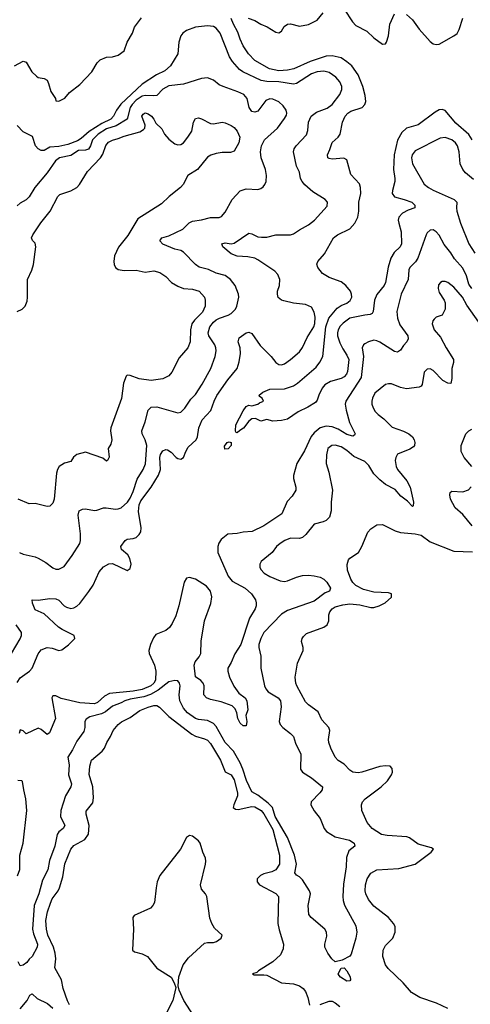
# Model space of a CAD drawing. Header units: inches. Extents: x 2134017 to 2292458, y 756222 to 916513.
# Tile 77 of 256: x 2155586 to 2158620, y 832864 to 839501. Entities that reach past the tile are written whole.
import ezdxf

# ---------------------------------------------------------------- set-up
doc = ezdxf.new("R2010")
doc.units = ezdxf.units.IN
doc.header["$MEASUREMENT"] = 0
doc.layers.add('C1853', color=7, linetype='Continuous')

msp = doc.modelspace()

# ---------------------------------------------------------------- linework, layer by layer
at = {"layer": 'C1853', "color": 5}
for points, elevation in [([(2157771, 839571), (2157826.3, 839486.3), (2157850, 839462.5), (2157922.6, 839422.6), (2157970, 839377.4), (2158030, 839334.9), (2158050, 839339.1), (2158056.3, 839350), (2158070, 839391.3), (2158077.7, 839470), (2158110, 839540.7)], 320), ([(2155550, 839190.4), (2155610, 839220.7), (2155630, 839214.8), (2155667.7, 839150), (2155699.2, 839119.2), (2155710.4, 839110.4), (2155750, 839105.3), (2155770, 839092.2), (2155780.8, 839070), (2155795.8, 839015.8), (2155826, 838970), (2155830, 838954), (2155850, 838952), (2155890, 838972), (2155922, 839010), (2155990, 839064), (2156071.6, 839150), (2156107.6, 839210), (2156127, 839230), (2156170, 839247.7), (2156210, 839251.4), (2156250, 839262.4), (2156289.7, 839290), (2156310.4, 839350), (2156344.9, 839410), (2156359, 839450), (2156406.7, 839513.3)], 340), ([(2158631.9, 838690), (2158610, 838727.1), (2158522.8, 838802.8), (2158450, 838887.9), (2158430, 838896.2), (2158410, 838892.7), (2158382.8, 838877.2), (2158270, 838792.2), (2158190, 838768.6), (2158159.1, 838740.9), (2158130, 838689.6), (2158107.3, 838590), (2158102.2, 838490), (2158112.3, 838430), (2158111.6, 838410), (2158095.9, 838350), (2158095.2, 838330), (2158110, 838306.8), (2158174.4, 838290), (2158225.7, 838270), (2158247.2, 838250), (2158246.2, 838233.8), (2158202.1, 838217.9), (2158162.7, 838197.3), (2158139.3, 838170), (2158135.6, 838150), (2158138.5, 838130), (2158155.1, 838070), (2158156.3, 837990), (2158147.3, 837970), (2158108.5, 837931.5), (2158086.2, 837893.8), (2158067.8, 837832.2), (2158049.4, 837730), (2158039.8, 837710), (2157990, 837648.7), (2157976, 837610), (2157965.7, 837534.3), (2157958.9, 837521.1), (2157945.9, 837514.1), (2157910, 837510.4), (2157810, 837488.1), (2157764.1, 837455.9), (2157745, 837435), (2157730.6, 837410), (2157725, 837390), (2157726.8, 837370), (2157742.1, 837322.1), (2157761.5, 837281.5), (2157790, 837240.7), (2157801.3, 837210), (2157794.2, 837130), (2157787.5, 837112.5), (2157770, 837094.2), (2157750, 837082.3), (2157677.9, 837062.1), (2157640.6, 837039.4), (2157622.6, 837017.4), (2157600.2, 836970), (2157590, 836935.3), (2157578.5, 836921.5), (2157527.3, 836890), (2157462, 836858), (2157390, 836809.4), (2157350, 836799), (2157290, 836794), (2157250, 836806), (2157210, 836795.3), (2157173.1, 836813.1), (2157150, 836811.6), (2157130, 836795.1), (2157092.3, 836747.7), (2157067.3, 836732.7), (2157050, 836715.3), (2157041.2, 836721.2), (2157039, 836730), (2157042, 836770), (2157090, 836864.7), (2157110, 836894), (2157130, 836902), (2157150, 836898), (2157190, 836908.7), (2157201.5, 836918.5), (2157228.7, 836930), (2157218, 836950), (2157200.4, 836960.4), (2157198, 836970), (2157224, 836990), (2157269.7, 837010.3), (2157370, 837013.4), (2157430, 837033.8), (2157456.9, 837050), (2157582, 837158), (2157608.1, 837191.9), (2157628.2, 837231.8), (2157647.9, 837430), (2157668.5, 837490), (2157723.1, 837556.9), (2157750, 837575.3), (2157790, 837590.2), (2157811.5, 837608.5), (2157822.2, 837630), (2157821.4, 837650), (2157813.5, 837670), (2157781.1, 837710), (2157750, 837732.9), (2157670, 837763.1), (2157626, 837790), (2157594.5, 837830), (2157587.2, 837852.8), (2157592.7, 837870), (2157638.4, 837921.6), (2157699.1, 838030), (2157725.1, 838050), (2157810, 838091.3), (2157842.5, 838130), (2157863.7, 838170), (2157869.8, 838210), (2157870.6, 838270), (2157882.3, 838330), (2157882, 838370), (2157873.9, 838393.9), (2157816.3, 838456.3), (2157790, 838555.6), (2157767.9, 838567.9), (2157690, 838561.7), (2157670, 838564.7), (2157662, 838570), (2157658.7, 838590), (2157675.2, 838624.8), (2157690, 838673), (2157731.5, 838710), (2157745.1, 838730), (2157759.8, 838810), (2157777.4, 838850), (2157794.8, 838870), (2157816.1, 838883.9), (2157891.1, 838910), (2157910.5, 838929.5), (2157915.9, 838950), (2157911.4, 838990), (2157896.1, 839050), (2157864.1, 839130), (2157821.6, 839190), (2157790, 839217.8), (2157750, 839243.4), (2157690, 839258), (2157650, 839255.7), (2157542.1, 839217.9), (2157432, 839170), (2157390, 839161.5), (2157330, 839157.1), (2157268.2, 839170), (2157170, 839226.8), (2157125.7, 839270), (2157090, 839325.1), (2157070, 839369.5), (2157056, 839416), (2157025.3, 839470), (2157010, 839509.3)], 320), ([(2157124.7, 839510), (2157170, 839494.4), (2157210.7, 839470), (2157253.5, 839453.5), (2157310, 839416.4), (2157330, 839413), (2157350, 839422.8), (2157366.1, 839453.9), (2157388.6, 839471.4), (2157410, 839472.9), (2157470, 839457.8), (2157530, 839469.4), (2157590, 839497.7), (2157630, 839547.2)], 320), ([(2158190, 839535.3), (2158230, 839500.3), (2158276.1, 839436.1), (2158350, 839354), (2158370, 839338.2), (2158390, 839333.2), (2158410, 839336.9), (2158509, 839391), (2158531.3, 839408.7), (2158545.1, 839434.9), (2158569.9, 839510)], 320), ([(2155570, 835032.4), (2155590, 835064.6), (2155651, 835109), (2155670.9, 835129.1), (2155710, 835227.1), (2155730, 835252.9), (2155770, 835268.7), (2155804.6, 835264.6), (2155850, 835250.2), (2155870, 835254.2), (2155913.7, 835286.3), (2155958, 835330), (2155952.3, 835350), (2155872.3, 835390), (2155847.2, 835407.2), (2155750, 835496.4), (2155690, 835523.5), (2155672.3, 835567.7), (2155670, 835590.6), (2155710, 835588.7), (2155790, 835600.3), (2155830, 835597.7), (2155850, 835588.9), (2155884.9, 835550), (2155900.5, 835540.4), (2155930, 835532.3), (2155950, 835536.2), (2155970, 835547.1), (2155990, 835566.5), (2156052.5, 835647.5), (2156079.6, 835690), (2156120.5, 835779.5), (2156150, 835813.8), (2156186.6, 835833.4), (2156210, 835834.7), (2156310, 835789.1), (2156330, 835801.6), (2156335.8, 835830), (2156328.7, 835870), (2156313.6, 835893.6), (2156271.8, 835930), (2156267.6, 835950), (2156297, 835990), (2156310, 835998.7), (2156350, 836004.2), (2156370, 836011.8), (2156390, 836030.2), (2156401.3, 836050), (2156404.6, 836075.4), (2156387, 836187), (2156390.9, 836230), (2156402.2, 836257.8), (2156470.4, 836350), (2156521.5, 836430), (2156534.3, 836470), (2156530.4, 836550), (2156533.5, 836570), (2156550, 836595.4), (2156570, 836603.5), (2156581.1, 836601.1), (2156606.9, 836586.9), (2156638.9, 836550), (2156650, 836542.6), (2156670, 836538.6), (2156690, 836550.4), (2156704.5, 836590), (2156721, 836619), (2156773.2, 836670), (2156782.2, 836690), (2156791.5, 836750), (2156815.7, 836804.3), (2156873, 836867), (2156895, 836930), (2156913.1, 836966.9), (2156987.5, 837072.5), (2157051.5, 837150), (2157064.6, 837195.4), (2157072.3, 837250), (2157069.9, 837289.9), (2157057.7, 837330), (2157062.9, 837357.1), (2157110, 837390.4), (2157130, 837393.7), (2157150, 837386), (2157205.5, 837305.5), (2157278.6, 837230), (2157310, 837190.3), (2157330, 837176.9), (2157350, 837174.3), (2157370, 837182.3), (2157410, 837210.2), (2157470, 837262.7), (2157489.3, 837290.7), (2157521.3, 837358.7), (2157566, 837430), (2157573.7, 837453.7), (2157575.3, 837495.3), (2157569.7, 837530), (2157550, 837563.6), (2157510, 837581.7), (2157430, 837591), (2157364.9, 837604.9), (2157349.2, 837610), (2157327.3, 837627.3), (2157321.3, 837650), (2157322.6, 837670), (2157334.5, 837710), (2157337.3, 837750), (2157323.6, 837783.6), (2157304.8, 837804.8), (2157190, 837883.1), (2157170, 837892.5), (2157122.9, 837902.9), (2157050, 837908), (2157010, 837922.5), (2156954, 837970), (2156948.1, 837990), (2156970, 837997.7), (2157010, 837990.1), (2157030, 837994), (2157130, 838061.1), (2157150, 838057.4), (2157190, 838038), (2157214.1, 838034.1), (2157250, 838035.2), (2157310, 838050.2), (2157409.8, 838050.2), (2157430, 838056.9), (2157470, 838085.5), (2157530, 838118.3), (2157570.6, 838149.4), (2157656.4, 838243.6), (2157658.3, 838270), (2157643.6, 838290), (2157560.4, 838340.4), (2157507.1, 838387.1), (2157487.7, 838410), (2157477.7, 838430), (2157470, 838473.2), (2157450, 838514), (2157430.8, 838610), (2157434, 838630), (2157447.7, 838650), (2157516.3, 838723.7), (2157525.6, 838754.4), (2157530.5, 838810), (2157548.2, 838850), (2157583.5, 838876.5), (2157656, 838904), (2157690, 838928.5), (2157742.8, 838997.2), (2157755.2, 839030), (2157754.7, 839050), (2157742.1, 839082.1), (2157714.4, 839114.4), (2157670, 839145.4), (2157634.6, 839154.6), (2157590, 839149.5), (2157550, 839136.6), (2157450, 839070.5), (2157430, 839066), (2157330, 839082.3), (2157250, 839083.3), (2157210.9, 839090.9), (2157088, 839150), (2157066.1, 839166.1), (2157018.4, 839218.4), (2156998.9, 839250), (2156936.8, 839410), (2156910, 839443.7), (2156890, 839454.7), (2156850, 839459.6), (2156770.6, 839449.4), (2156710, 839426.9), (2156685.2, 839410), (2156670, 839392.1), (2156658.2, 839350), (2156650.1, 839269.9), (2156601.8, 839190), (2156562.8, 839157.2), (2156506.5, 839130), (2156410, 839067), (2156267.7, 838932.3), (2156238.6, 838890), (2156218.5, 838850), (2156200.7, 838830), (2156139.1, 838800.9), (2156052.9, 838747.1), (2155999.4, 838700.6), (2155974.9, 838685.1), (2155910, 838660.6), (2155850, 838647.2), (2155790, 838641.3), (2155750, 838618.7), (2155730, 838620.2), (2155709.9, 838630), (2155693.2, 838650), (2155672.7, 838712.7), (2155610, 838745.9), (2155570, 838788.2)], 340), ([(2155584.9, 835910), (2155610, 835898.6), (2155690, 835880.2), (2155710.8, 835870.8), (2155762, 835842), (2155810, 835806.3), (2155830, 835798), (2155850, 835797.6), (2155884.9, 835815.1), (2155939.8, 835890), (2155990, 835970.7), (2155994.5, 835990), (2155994.6, 836034.6), (2155978.9, 836161.1), (2155986, 836190), (2156010, 836202), (2156030, 836203.1), (2156090, 836193.1), (2156105.4, 836194.6), (2156150, 836210.3), (2156168.3, 836211.7), (2156230, 836201.3), (2156250, 836203.6), (2156270, 836211.7), (2156312, 836250), (2156330, 836276.5), (2156350, 836321.7), (2156376.7, 836403.3), (2156416.3, 836470), (2156432, 836508), (2156442.5, 836630), (2156431.3, 836670), (2156410.7, 836710), (2156408.9, 836730), (2156430.7, 836790), (2156452, 836870), (2156470.6, 836889.4), (2156510, 836891.3), (2156650, 836851.5), (2156670, 836856), (2156698.5, 836881.5), (2156737.5, 836942.5), (2156770, 836975.6), (2156814.7, 837045.3), (2156873.6, 837150), (2156902.2, 837230), (2156909.8, 837270), (2156907.3, 837290), (2156899.1, 837310), (2156860.6, 837370), (2156855.6, 837390), (2156865.9, 837430), (2156890, 837463), (2156910, 837478.5), (2156930.4, 837489.6), (2156990, 837508.9), (2157010, 837521.4), (2157039.3, 837550), (2157049, 837571), (2157061.5, 837630), (2157059.8, 837650), (2157037.3, 837710), (2157006.6, 837750), (2156970, 837776.1), (2156910, 837792.8), (2156856.8, 837816.7), (2156793.4, 837833.4), (2156769.7, 837850), (2156690, 837933.6), (2156670, 837945.1), (2156630, 837953.5), (2156550, 837986.9), (2156530, 838011), (2156542.7, 838030), (2156590, 838044.9), (2156683.5, 838090), (2156727.9, 838132.1), (2156750, 838142.2), (2156810, 838151.1), (2156870, 838168.4), (2156930, 838167.4), (2156945.3, 838174.7), (2156970, 838203.8), (2157017.6, 838290), (2157070, 838346.5), (2157110, 838360.2), (2157190, 838356.5), (2157210, 838363.7), (2157224.9, 838375.1), (2157237.6, 838390), (2157246, 838410), (2157248.3, 838450), (2157241, 838490), (2157212.2, 838570), (2157207.9, 838610), (2157214.9, 838650), (2157235.3, 838690), (2157321.4, 838770), (2157370, 838834.3), (2157381.8, 838858.3), (2157384.3, 838870), (2157379.6, 838890), (2157361.1, 838921.1), (2157330, 838947.7), (2157290, 838964.9), (2157270, 838966.5), (2157244.1, 838955.9), (2157190, 838883.5), (2157170, 838876.8), (2157150, 838882.3), (2157130.8, 838910), (2157117.2, 838970), (2157096.2, 838996.2), (2157055.4, 839015.4), (2156955.1, 839050), (2156930, 839061.6), (2156890, 839094), (2156850, 839109.7), (2156810, 839103.5), (2156690, 839066.5), (2156590, 839054.5), (2156550, 839032.6), (2156510, 838989.8), (2156490, 838986.7), (2156430, 838989.9), (2156410, 838984.8), (2156370, 838957.8), (2156342.9, 838930), (2156330.4, 838909.6), (2156310.1, 838829.9), (2156235, 838785), (2156170, 838764.6), (2156113.3, 838730), (2156076.8, 838690), (2156062.8, 838650), (2156050, 838628.7), (2156030, 838620.9), (2155981.1, 838618.9), (2155930, 838585.4), (2155853.4, 838570), (2155827.4, 838550), (2155771.6, 838468.4), (2155686.8, 838370), (2155650, 838306.9), (2155630, 838287.5), (2155590, 838264.5), (2155570, 838246.9)], 360), ([(2155570, 837533.7), (2155602.6, 837550), (2155621.8, 837570), (2155636.1, 837603.9), (2155639.4, 837630), (2155637.5, 837750), (2155667.6, 837812.4), (2155679.8, 837850), (2155695.5, 837970), (2155690, 837994.8), (2155672.7, 838012.7), (2155665.5, 838030), (2155674.9, 838050), (2155729.3, 838130.7), (2155790.2, 838209.8), (2155841.7, 838310), (2155857.3, 838322.7), (2155930, 838347.1), (2155970.2, 838370), (2155987.7, 838390), (2156043.4, 838476.6), (2156131, 838569), (2156145.5, 838594.5), (2156166.2, 838653.8), (2156183.8, 838676.2), (2156210, 838689.8), (2156250, 838699.9), (2156290, 838716.4), (2156395, 838745), (2156420.2, 838759.8), (2156428.9, 838770), (2156430.4, 838790), (2156408.1, 838850), (2156416.4, 838863.6), (2156430, 838872.2), (2156450, 838866.9), (2156472.8, 838850), (2156489.6, 838830), (2156503.5, 838803.5), (2156544.2, 838764.2), (2156561, 838730), (2156590, 838695.4), (2156630, 838665.1), (2156650, 838657.6), (2156670, 838659.5), (2156688.7, 838671.3), (2156719.3, 838710), (2156744.4, 838750), (2156757.1, 838810), (2156770, 838835.1), (2156790, 838838.4), (2156810, 838833.6), (2156870, 838800.5), (2156890, 838798), (2156949.6, 838809.6), (2156970, 838805.6), (2157010, 838788.2), (2157030, 838774), (2157050, 838749.6), (2157067.3, 838710), (2157062, 838670), (2157030, 838614.9), (2157006.2, 838606.2), (2156950, 838606.7), (2156910, 838599.5), (2156872.8, 838587.2), (2156850, 838573.4), (2156784, 838490), (2156719, 838450), (2156686, 838390), (2156669.2, 838370), (2156591.8, 838310), (2156540.9, 838259.1), (2156382.2, 838157.8), (2156313.6, 838046.4), (2156251.3, 837968.7), (2156223.5, 837910), (2156219.8, 837870), (2156223.1, 837850), (2156231.3, 837830), (2156250, 837816), (2156290, 837809.8), (2156370, 837812.8), (2156430, 837798), (2156490, 837807.4), (2156530, 837796.5), (2156570, 837770.9), (2156608.4, 837728.4), (2156650, 837703.7), (2156690, 837688.4), (2156750, 837684), (2156794.3, 837670), (2156829.8, 837630), (2156835.6, 837610), (2156835.3, 837570), (2156817.1, 837530), (2156763.7, 837476.3), (2156746, 837450), (2156737, 837410), (2156734.2, 837330), (2156718.2, 837290), (2156659.1, 837220.9), (2156610, 837124.4), (2156590, 837100.3), (2156550, 837081.1), (2156471.2, 837068.8), (2156390, 837079.6), (2156330, 837103.6), (2156310, 837103.8), (2156302.9, 837097.1), (2156284.7, 837050), (2156272.6, 836947.4), (2156198.9, 836750), (2156196.9, 836730), (2156206, 836670), (2156199.1, 836640.9), (2156182, 836610), (2156188.4, 836551.6), (2156178, 836530), (2156170, 836524.7), (2156144.9, 836544.9), (2156030, 836584.9), (2155969.7, 836570.3), (2155948.1, 836551.9), (2155930, 836522.8), (2155888.5, 836511.5), (2155852, 836490), (2155839.7, 836470), (2155834.9, 836445.1), (2155818, 836270), (2155810, 836242.8), (2155790, 836223), (2155770, 836219.3), (2155690, 836238.8), (2155650, 836237.3), (2155576, 836270)], 380), ([(2158642.9, 838422.9), (2158588.1, 838468.1), (2158569.2, 838490), (2158551.6, 838530), (2158545.5, 838610), (2158535.2, 838650), (2158521, 838670), (2158496.4, 838690), (2158450, 838706.9), (2158416.8, 838703.2), (2158250, 838616.8), (2158228.9, 838590), (2158225.1, 838570), (2158232.1, 838530), (2158310, 838393.1), (2158338, 838370), (2158370, 838352.1), (2158512.7, 838290), (2158530.2, 838270.2), (2158527.1, 838232.9), (2158530, 838211.3), (2158554.3, 838130), (2158610.1, 837990), (2158650, 837927.6)], 340), ([(2158629.9, 837690), (2158610, 837717.7), (2158595.1, 837775.1), (2158570, 837825.7), (2158513, 837890), (2158489.4, 837930), (2158445.2, 837985.2), (2158410, 838047.8), (2158390, 838072), (2158370, 838085.4), (2158350, 838082), (2158330, 838064.2), (2158322.6, 838050), (2158267, 837893), (2158251.7, 837868.3), (2158212.2, 837830), (2158205.3, 837814.7), (2158201.8, 837750), (2158154.2, 837650), (2158125.5, 837534.5), (2158129.5, 837490), (2158144.9, 837444.9), (2158199.3, 837370), (2158202.6, 837350), (2158193.8, 837330), (2158170, 837303.9), (2158150, 837272.3), (2158130, 837258.8), (2158110, 837264), (2158010, 837328.1), (2157990, 837337.4), (2157970, 837340.4), (2157934, 837330), (2157910, 837315.8), (2157901.6, 837310), (2157892, 837290), (2157902, 837230), (2157884.4, 837090), (2157782, 836930), (2157778.4, 836910), (2157783.8, 836870), (2157806, 836786), (2157844.9, 836710), (2157840, 836700), (2157830, 836694), (2157790, 836705.9), (2157730, 836741.1), (2157690, 836757.7), (2157650, 836762.2), (2157610, 836749.8), (2157570, 836716.4), (2157548.5, 836691.5), (2157504.7, 836595.3), (2157451.4, 836510), (2157428.9, 836428.9), (2157429, 836409), (2157445.3, 836350), (2157445.7, 836330), (2157420.9, 836290), (2157387.7, 836252.3), (2157350.1, 836169.9), (2157230, 836090.5), (2157151.1, 836051.1), (2157090, 836047.6), (2157050, 836038), (2156987.5, 836032.5), (2156943.4, 835996.6), (2156926.7, 835973.3), (2156919.3, 835950), (2156920.3, 835910), (2156990.1, 835750), (2157016.9, 835716.9), (2157105.3, 835670), (2157148, 835630), (2157173.4, 835590), (2157179.1, 835570), (2157179.1, 835550), (2157170.5, 835530), (2157132.5, 835467.5), (2157074.2, 835290), (2157034.4, 835225.6), (2157010, 835167.3), (2156986.7, 835130), (2156986.5, 835110), (2156999.2, 835070), (2157028.8, 835008.8), (2157062.3, 834962.3), (2157104.4, 834930), (2157115.3, 834910), (2157121.6, 834850), (2157108.5, 834810), (2157114.9, 834770), (2157110, 834742), (2157090, 834740.9), (2157070, 834758.4), (2157055.8, 834790), (2157047.6, 834830), (2157036.8, 834856.8), (2157016.9, 834876.9), (2156942.2, 834902.2), (2156870, 834918.8), (2156843.9, 834930), (2156826, 834950), (2156827.8, 835010), (2156821.1, 835030), (2156806.4, 835046.4), (2156770, 835071.6), (2156761.8, 835150), (2156768, 835172), (2156794.2, 835205.8), (2156805.4, 835230), (2156807.1, 835312.9), (2156829.8, 835450), (2156873.3, 835566.7), (2156880.9, 835610), (2156871.4, 835650), (2156843.3, 835683.3), (2156770, 835729.8), (2156730, 835741.2), (2156710, 835736.4), (2156692.9, 835710), (2156658.7, 835550), (2156637.2, 835482.8), (2156613.4, 835430), (2156594.9, 835405.1), (2156570, 835383.9), (2156503.7, 835356.3), (2156486.2, 835333.8), (2156465.8, 835290), (2156455.6, 835250), (2156458, 835230), (2156494.1, 835150), (2156503.1, 835110), (2156499.6, 835050), (2156490, 835029), (2156469.4, 835010), (2156410, 834985.4), (2156350, 834974.9), (2156190, 834959.9), (2156158.1, 834941.9), (2156110, 834898.5), (2156090, 834889.9), (2155990, 834896.5), (2155864.6, 834924.6), (2155830, 834943), (2155810, 834942.7), (2155803.1, 834930), (2155828, 834790), (2155786.8, 834693.2), (2155770, 834684), (2155730, 834717.2), (2155710, 834725.2), (2155630, 834688), (2155610, 834708), (2155590, 834715.3), (2155582.8, 834690)], 340), ([(2158704.4, 837424.4), (2158597.3, 837577.3), (2158568.5, 837630), (2158510, 837698), (2158470, 837729.6), (2158450, 837736.9), (2158430, 837735.6), (2158420.7, 837730), (2158407, 837713), (2158403.2, 837690), (2158410, 837663), (2158444.2, 837610), (2158451.4, 837591.4), (2158450.3, 837550), (2158430, 837509.4), (2158390, 837495.6), (2158377.1, 837482.9), (2158367.4, 837470), (2158363.6, 837450), (2158377.4, 837410), (2158420.4, 837360.4), (2158456.9, 837290), (2158506.9, 837210), (2158507.1, 837190), (2158496.2, 837150), (2158496.5, 837083.5), (2158490.3, 837049.7), (2158470, 837051.3), (2158435.6, 837070), (2158370, 837137.3), (2158350, 837146.9), (2158330, 837144.7), (2158310, 837125.2), (2158297.2, 837042.8), (2158289.1, 837030.9), (2158276.7, 837023.3), (2158190, 837011.7), (2158150, 837021.2), (2158090, 837046.1), (2158070, 837047.5), (2158050, 837042.9), (2157977.2, 836982.8), (2157960.7, 836950), (2157957.8, 836930), (2157958.2, 836910), (2157965.7, 836885.7), (2157980.5, 836860.5), (2157999.6, 836839.6), (2158037.6, 836810), (2158094.8, 836754.8), (2158170, 836728.1), (2158206.4, 836710), (2158230.1, 836690.1), (2158241.7, 836670), (2158246.7, 836650), (2158243.8, 836630), (2158237.3, 836622.7), (2158214.2, 836605.8), (2158130, 836572.6), (2158118.3, 836550), (2158114.9, 836530), (2158121.1, 836490), (2158129.2, 836470), (2158192.5, 836392.5), (2158216.2, 836350), (2158237.3, 836250), (2158236.5, 836223.5), (2158230, 836219.5), (2158196.4, 836256.4), (2158152.9, 836290), (2158114.1, 836334.1), (2158050, 836367.3), (2158010, 836399.3), (2157970, 836439.6), (2157936, 836496), (2157910, 836522.5), (2157836.6, 836556.6), (2157790, 836596.3), (2157750, 836622.4), (2157710, 836632.9), (2157688.2, 836630), (2157661.3, 836610), (2157651.1, 836568.9), (2157650.2, 836510), (2157667.2, 836450), (2157692, 836330), (2157682.6, 836250), (2157683.6, 836190), (2157671.8, 836148.2), (2157650, 836126.3), (2157630, 836115.8), (2157570, 836099.6), (2157513.1, 836030), (2157490, 836011.1), (2157470, 836003.9), (2157410, 836006), (2157370.5, 835990), (2157340.4, 835970), (2157314.9, 835950), (2157286.7, 835910), (2157212, 835850), (2157203.6, 835830), (2157203.2, 835810), (2157210, 835795.5), (2157233.1, 835770), (2157270, 835747), (2157339.7, 835719.7), (2157370, 835715.3), (2157390, 835719.1), (2157450, 835743.9), (2157490, 835754.1), (2157530, 835757), (2157570, 835753.5), (2157610, 835742.7), (2157633.2, 835730), (2157654, 835710), (2157678.4, 835670), (2157671.8, 835650), (2157642.9, 835637.1), (2157570, 835580.6), (2157390, 835518), (2157350, 835493.1), (2157231, 835370), (2157210, 835329.6), (2157197.1, 835290), (2157195.4, 835270), (2157209.1, 835210), (2157208.9, 835130), (2157234.2, 835010), (2157243.5, 834990), (2157260.2, 834970), (2157325.8, 834930), (2157341.8, 834910), (2157346.4, 834870), (2157333.4, 834770), (2157340.2, 834750), (2157357.4, 834730), (2157410.4, 834690), (2157429.4, 834669.4), (2157443.5, 834623.5), (2157478, 834550), (2157476.5, 834450), (2157489.4, 834429.4), (2157550.9, 834390.9), (2157624.9, 834330), (2157623, 834310), (2157608, 834290), (2157548, 834230), (2157546.4, 834210), (2157570, 834167.7), (2157610, 834116.3), (2157636.9, 834050), (2157652.2, 834030), (2157710, 833993.8), (2157807.7, 833970), (2157838.4, 833950), (2157842, 833930), (2157802, 833898), (2157786.4, 833853.6), (2157784.4, 833790), (2157765.5, 833674.5), (2157761.6, 833590), (2157763.8, 833563.8), (2157773.5, 833533.5), (2157850, 833394), (2157855.2, 833350), (2157850, 833309.2), (2157818, 833202), (2157810, 833188.7), (2157758.5, 833161.5), (2157710, 833151.3), (2157687.6, 833170), (2157660.7, 833210), (2157640.9, 833250), (2157640.7, 833270), (2157655.2, 833324.8), (2157651.8, 833351.8), (2157640.5, 833370), (2157549, 833450), (2157533.2, 833470), (2157529.6, 833529.6), (2157544.5, 833610), (2157537, 833630), (2157490, 833703.5), (2157470, 833722.8), (2157450, 833734), (2157437.6, 833750), (2157450.5, 833810), (2157436.9, 833870), (2157388.3, 833988.3), (2157307.1, 834130), (2157287.4, 834190), (2157259.5, 834219.5), (2157190, 834273.6), (2157150, 834297.2), (2157113.5, 834373.5), (2157088.9, 834450), (2157070, 834492.2), (2157025, 834570), (2156968.6, 834630), (2156910, 834738), (2156890, 834757), (2156850, 834776.8), (2156790, 834783.1), (2156770, 834789.8), (2156716, 834830), (2156690, 834859.8), (2156664.3, 834910), (2156659.9, 834950), (2156666.6, 835010), (2156661.6, 835030), (2156650, 835044.5), (2156630, 835047.6), (2156590, 835037.4), (2156518.9, 834981.1), (2156466.5, 834953.5), (2156422.9, 834937.1), (2156330, 834920.9), (2156294.4, 834910), (2156270, 834896.5), (2156210, 834875), (2156163.7, 834836.3), (2156137.5, 834822.5), (2156058.3, 834801.7), (2156032.9, 834787.1), (2156025.4, 834770), (2156023.5, 834730), (2156017.1, 834702.9), (2155970, 834638.5), (2155940.8, 834579.2), (2155910.2, 834530), (2155918.6, 834478.6), (2155915.3, 834410), (2155934.4, 834350), (2155931, 834330), (2155894.8, 834270), (2155863.8, 834170), (2155861.5, 834130), (2155889.1, 834070), (2155878.5, 834050), (2155850, 834027.6), (2155838.1, 834010), (2155821.7, 833930), (2155786.6, 833833.4), (2155774.5, 833770), (2155739.6, 833700.4), (2155713.9, 833610), (2155684.1, 833530), (2155671.8, 833370), (2155678.5, 833338.5), (2155705.8, 833270), (2155704.6, 833250), (2155670, 833186), (2155650, 833169.2), (2155634.3, 833145.7), (2155610, 833127.6), (2155590, 833122.7), (2155575.6, 833150)], 360), ([(2158630, 836490.4), (2158578.3, 836550), (2158559.5, 836590), (2158559.5, 836630), (2158590.4, 836709.6), (2158610.3, 836729.7), (2158630, 836740.7)], 380), ([(2158632.9, 836090), (2158570, 836166.4), (2158518, 836210), (2158487.7, 836270), (2158481.4, 836298.6), (2158485.2, 836314.8), (2158496, 836324), (2158570, 836318), (2158607.1, 836332.9), (2158626.8, 836353.2)], 380), ([(2158470, 832835.6), (2158392.8, 832872.9), (2158279.5, 832910), (2158224.9, 832944.9), (2158167.2, 833010), (2158066.7, 833106.7), (2158049.4, 833130), (2158032.4, 833187.6), (2158032.9, 833230), (2158050, 833260.7), (2158099.3, 833310), (2158114, 833350), (2158113.7, 833390), (2158103.7, 833410), (2158069, 833450), (2157970, 833526.2), (2157935, 833570), (2157917.2, 833610), (2157913.4, 833630), (2157914.2, 833670), (2157926.5, 833710), (2157951, 833749), (2157990, 833769.8), (2158139.3, 833780.7), (2158250, 833809.6), (2158357.3, 833890), (2158371.6, 833910), (2158358.5, 833918.5), (2158270, 833944.6), (2158210, 833987.2), (2158193.4, 833993.4), (2158061.3, 834001.3), (2158023, 834010), (2157959.5, 834050), (2157926, 834090), (2157889.1, 834170), (2157887.7, 834210), (2157894.6, 834230), (2157911.8, 834250), (2158019.6, 834330), (2158061.7, 834370), (2158088.8, 834410), (2158095.3, 834430), (2158094.6, 834454.6), (2158081, 834470), (2158050, 834472.8), (2158010, 834466.7), (2157890, 834429.2), (2157865.2, 834425.2), (2157830, 834428.1), (2157810, 834441.7), (2157770, 834482.6), (2157730, 834508.8), (2157709.4, 834529.4), (2157680.8, 834590), (2157668, 834630), (2157666.5, 834650), (2157674.9, 834710), (2157667.2, 834730), (2157621.2, 834781.2), (2157596.4, 834836.4), (2157530, 834883.6), (2157510, 834903.1), (2157451.1, 835010), (2157444.8, 835030), (2157440.6, 835070), (2157457.1, 835162.9), (2157494.9, 835250), (2157495.3, 835270), (2157484.4, 835310), (2157488, 835330), (2157496.2, 835343.8), (2157517.4, 835362.6), (2157632.9, 835407.1), (2157656.8, 835423.2), (2157668.1, 835450), (2157668.4, 835490), (2157675.2, 835510), (2157689, 835531), (2157710, 835544.1), (2157762, 835558), (2157810, 835563.9), (2157876.2, 835556.2), (2157950, 835538.8), (2157970, 835539.2), (2158007.3, 835550), (2158047.3, 835570), (2158090, 835609.6), (2158090.2, 835630.2), (2158070, 835638.7), (2157970, 835641.5), (2157900.3, 835660.3), (2157850, 835686.5), (2157828.5, 835708.5), (2157816.5, 835730), (2157794.4, 835790), (2157791.5, 835828.5), (2157800.7, 835859.3), (2157809.2, 835870.8), (2157868, 835910), (2157890.4, 835950), (2157930, 836046), (2157950, 836069.3), (2157990, 836097.2), (2158030, 836098), (2158114.7, 836054.7), (2158150, 836043.6), (2158250, 836036), (2158290, 836027.4), (2158350, 835981.2), (2158510, 835918.3), (2158634.1, 835914.1)], 380), ([(2155531.5, 835230), (2155590, 835326.8), (2155598.4, 835350), (2155597.6, 835370), (2155562.3, 835422.3)], 360), ([(2155920.7, 832860.7), (2155907, 832887), (2155877.7, 832970), (2155867.2, 833030), (2155823.1, 833110), (2155828.2, 833171.8), (2155825.8, 833210), (2155814, 833250), (2155774.5, 833330), (2155765.4, 833370), (2155762.7, 833430), (2155772.8, 833487.2), (2155793.2, 833546.8), (2155805.4, 833574.6), (2155844.9, 833630), (2155852.9, 833650), (2155875.5, 833724.5), (2155890, 833811.8), (2155929.5, 833910.5), (2155950, 833935.6), (2156024.2, 833975.8), (2156048.4, 834011.6), (2156053.6, 834070), (2156033.5, 834146.5), (2156034.4, 834165.6), (2156077.4, 834222.6), (2156084, 834256), (2156079.5, 834330), (2156054.1, 834414.1), (2156059, 834470), (2156068.4, 834510), (2156141.3, 834570), (2156156.5, 834590), (2156171.7, 834630), (2156198.3, 834670), (2156216, 834710), (2156248.9, 834750), (2156272.5, 834767.5), (2156330, 834797.3), (2156395.7, 834844.3), (2156450, 834867.8), (2156490, 834878.2), (2156510, 834877.8), (2156527, 834867), (2156590, 834804.8), (2156745, 834685), (2156770, 834671.8), (2156830, 834654.7), (2156850, 834644.4), (2156870, 834622.3), (2156937.2, 834510), (2156970, 834431.1), (2157010, 834411.6), (2157030, 834378), (2157052.8, 834290), (2157053.3, 834270), (2157027.1, 834210), (2157024.1, 834190), (2157039.5, 834179.5), (2157056.8, 834176.8), (2157150, 834198.1), (2157170, 834196.1), (2157212.1, 834170), (2157230, 834149.1), (2157290, 834043.7), (2157335.2, 833870), (2157334.6, 833810), (2157310, 833771.4), (2157283.2, 833756.8), (2157230, 833743.6), (2157207.3, 833732.7), (2157185.9, 833710), (2157185, 833690), (2157201.3, 833670), (2157311.1, 833611.1), (2157328.6, 833590), (2157325.3, 833410), (2157332.9, 833367.1), (2157362.5, 833270), (2157361, 833238.9), (2157341.3, 833198.7), (2157291.1, 833150), (2157193, 833090), (2157182, 833078), (2157154, 833070), (2157163.9, 833063.9), (2157230, 833064.2), (2157250, 833059.9), (2157350, 833009.8), (2157430, 833002.2), (2157469.9, 832989.9), (2157494.8, 832970), (2157509.8, 832950), (2157525.3, 832910), (2157538, 832858)], 380), ([(2155571.3, 833730), (2155587.1, 833772.9), (2155588, 833870), (2155608.7, 833951.3), (2155634.4, 834170), (2155627.5, 834250), (2155612.8, 834310), (2155605.3, 834365.3), (2155600.9, 834370), (2155572.6, 834372.6)], 360), ([(2156757.2, 832790), (2156691, 832890), (2156660.2, 832960.2), (2156652.7, 832990), (2156658, 833050), (2156686, 833130), (2156722.4, 833177.6), (2156830, 833276.3), (2156850, 833282), (2156890, 833282), (2156911.4, 833288.6), (2156942, 833310), (2156949, 833330), (2156898.7, 833378.7), (2156879.1, 833410), (2156865.9, 833445.9), (2156847, 833590), (2156838, 833610), (2156810, 833641.2), (2156802.4, 833670), (2156836.9, 833810), (2156839.7, 833830), (2156836.3, 833850), (2156818.7, 833890), (2156800.7, 833950), (2156790, 833966), (2156750, 833997.2), (2156730, 834001.2), (2156710, 833989), (2156668.2, 833910), (2156530, 833733.2), (2156512.7, 833690), (2156504.4, 833650), (2156494.4, 833550), (2156483, 833530), (2156466.9, 833513.1), (2156357.3, 833462.7), (2156346.8, 833450), (2156353, 833370), (2156346, 833230), (2156358.8, 833218.8), (2156410, 833205.5), (2156446.7, 833186.7), (2156510, 833107.3), (2156606.8, 833046.8), (2156626.8, 833010), (2156638, 832978), (2156616.4, 832890), (2156566, 832790)], 420), ([(2155590, 832835), (2155635.2, 832890), (2155654.4, 832925.6), (2155670, 832934), (2155703.7, 832903.7), (2155772.7, 832870), (2155810, 832838.6)], 380), ([(2157610, 832863.5), (2157670, 832885.2), (2157690, 832884.6), (2157710, 832875.2), (2157742.4, 832850)], 380)]:
    msp.add_lwpolyline(points, dxfattribs=dict(at, elevation=elevation))
for points, elevation in [([(2156966.5, 836606.5), (2156965.4, 836625.4), (2156983.7, 836650), (2156996.3, 836656.3), (2157010, 836652), (2157010.4, 836630.4), (2156990, 836608)], 320), ([(2157790, 833021.2), (2157747.3, 833047.2), (2157737.7, 833057.7), (2157731.6, 833070), (2157750, 833107.3), (2157770, 833111), (2157790, 833091), (2157810.7, 833050), (2157814, 833030), (2157810, 833022)], 360)]:
    msp.add_lwpolyline(points, close=True, dxfattribs=dict(at, elevation=elevation))

doc.saveas('drawing.dxf')
